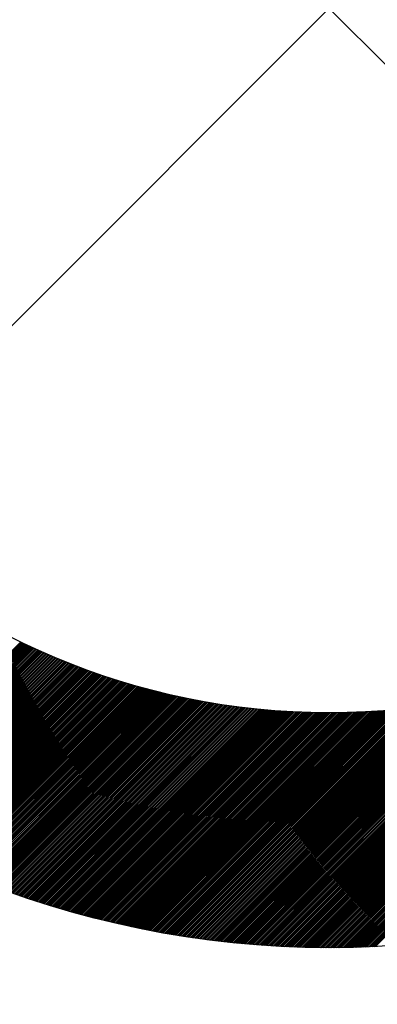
# Model space of a CAD drawing. Header units: millimetres. Extents: x -1753 to 37187, y -1972 to 14840.
# Tile 37 of 128: x 2091 to 2129, y 7625 to 7730. Entities that reach past the tile are written whole.
import ezdxf
from ezdxf.enums import TextEntityAlignment as Align

# ---------------------------------------------------------------- set-up
doc = ezdxf.new("R2010")
doc.units = ezdxf.units.MM
doc.header["$LTSCALE"] = 2
doc.header["$MEASUREMENT"] = 0
doc.linetypes.add('DASHED', pattern=[0.75, 0.5, -0.25])
doc.linetypes.add('HIDDEN', pattern=[0.375, 0.25, -0.125])
doc.layers.add('FIRE-SPKLR-EQP', color=1, linetype='Continuous', true_color=0xff0000)
doc.layers.add('FIRE-SPKLR-EQP-MPA-12SM-C', color=3, linetype='HIDDEN', true_color=0x00ff00)
doc.layers.add('GREY SCALE', color=9, linetype='Continuous', lineweight=0, true_color=0x808080)
doc.styles.get("Standard").update_dxf_attribs({"font": 'times.ttf'})

# ---------------------------------------------------------------- blocks, each defined once
blk = doc.blocks.new('SPKLR-EQP-PENDENT-68C')
at = {"layer": 'FIRE-SPKLR-EQP-MPA-12SM-C', "linetype": 'DASHED'}
blk.add_circle((0, 0), 2450, dxfattribs=at)
blk = doc.blocks.new('RCP LAYOUT')
at = {"layer": 'GREY SCALE', "lineweight": -3}
for p, q in [((2070.97, 7784.04), (2177.03, 7677.98)), ((2070.97, 7677.98), (2177.03, 7784.04)), ((2128.95, 7631.13), (2168.34, 7670.52)), ((2128.39, 7631.11), (2166.51, 7669.22)), ((2128.58, 7631.11), (2167.09, 7669.62)), ((2128.77, 7631.12), (2167.69, 7670.05)), ((2127.84, 7631.08), (2164.9, 7668.14)), ((2128.03, 7631.09), (2165.42, 7668.48)), ((2128.21, 7631.1), (2165.95, 7668.84)), ((2127.29, 7631.06), (2163.45, 7667.22)), ((2127.47, 7631.07), (2163.92, 7667.52)), ((2127.66, 7631.08), (2164.41, 7667.82)), ((2126.38, 7631.04), (2161.27, 7665.92)), ((2126.56, 7631.04), (2161.69, 7666.16)), ((2126.74, 7631.05), (2162.11, 7666.41)), ((2126.93, 7631.05), (2162.55, 7666.67)), ((2127.11, 7631.06), (2163, 7666.94)), ((2125.66, 7631.02), (2159.67, 7665.04)), ((2125.84, 7631.03), (2160.06, 7665.25)), ((2126.02, 7631.03), (2160.46, 7665.47)), ((2126.2, 7631.03), (2160.86, 7665.69)), ((2124.59, 7631.01), (2157.47, 7663.89)), ((2124.77, 7631.01), (2157.82, 7664.07)), ((2124.94, 7631.01), (2158.18, 7664.25)), ((2125.12, 7631.01), (2158.55, 7664.44)), ((2125.3, 7631.02), (2158.92, 7664.63)), ((2125.48, 7631.02), (2159.29, 7664.83)), ((2072.77, 7645.13), (2091.2, 7663.56)), ((2072.88, 7645.06), (2091.32, 7663.5)), ((2072.99, 7645), (2091.44, 7663.45)), ((2073.1, 7644.93), (2091.56, 7663.39)), ((2073.21, 7644.87), (2091.68, 7663.33)), ((2073.32, 7644.8), (2091.8, 7663.27)), ((2073.44, 7644.73), (2091.92, 7663.22)), ((2073.55, 7644.67), (2092.04, 7663.16)), ((2073.66, 7644.6), (2092.16, 7663.1)), ((2073.77, 7644.54), (2092.28, 7663.05)), ((2073.88, 7644.47), (2092.4, 7662.99)), ((2073.99, 7644.41), (2092.52, 7662.94)), ((2074.11, 7644.34), (2092.64, 7662.88)), ((2074.22, 7644.28), (2092.76, 7662.82)), ((2123.53, 7631.01), (2155.43, 7662.91)), ((2123.7, 7631.01), (2155.76, 7663.06)), ((2123.88, 7631.01), (2156.09, 7663.22)), ((2124.06, 7631.01), (2156.43, 7663.38)), ((2124.23, 7631.01), (2156.77, 7663.55)), ((2124.41, 7631.01), (2157.12, 7663.72)), ((2074.33, 7644.22), (2092.88, 7662.77)), ((2074.44, 7644.15), (2093, 7662.71)), ((2074.56, 7644.09), (2093.13, 7662.66)), ((2074.67, 7644.02), (2093.25, 7662.6)), ((2074.78, 7643.96), (2093.37, 7662.55)), ((2074.89, 7643.9), (2093.49, 7662.49)), ((2075.01, 7643.83), (2093.61, 7662.44)), ((2075.12, 7643.77), (2093.74, 7662.39)), ((2075.23, 7643.71), (2093.86, 7662.33)), ((2075.35, 7643.64), (2093.98, 7662.28)), ((2075.46, 7643.58), (2094.11, 7662.22)), ((2075.57, 7643.52), (2094.23, 7662.17)), ((2075.69, 7643.45), (2094.35, 7662.12)), ((2075.8, 7643.39), (2094.48, 7662.06)), ((2075.92, 7643.33), (2094.6, 7662.01)), ((2076.03, 7643.26), (2094.72, 7661.96)), ((2076.15, 7643.2), (2094.85, 7661.91)), ((2076.26, 7643.14), (2094.97, 7661.85)), ((2076.37, 7643.08), (2095.1, 7661.8)), ((2076.49, 7643.02), (2095.22, 7661.75)), ((2122.13, 7631.03), (2152.9, 7661.8)), ((2122.3, 7631.02), (2153.21, 7661.93)), ((2122.48, 7631.02), (2153.52, 7662.06)), ((2122.65, 7631.02), (2153.83, 7662.19)), ((2122.83, 7631.02), (2154.14, 7662.33)), ((2123, 7631.01), (2154.46, 7662.47)), ((2123.18, 7631.01), (2154.78, 7662.61)), ((2123.35, 7631.01), (2155.1, 7662.76)), ((2076.6, 7642.95), (2095.35, 7661.7)), ((2076.72, 7642.89), (2095.47, 7661.65)), ((2076.83, 7642.83), (2095.6, 7661.59)), ((2076.95, 7642.77), (2095.72, 7661.54)), ((2077.06, 7642.71), (2095.85, 7661.49)), ((2077.18, 7642.65), (2095.98, 7661.44)), ((2077.3, 7642.58), (2096.1, 7661.39)), ((2077.41, 7642.52), (2096.23, 7661.34)), ((2077.53, 7642.46), (2096.35, 7661.29)), ((2077.64, 7642.4), (2096.48, 7661.24)), ((2077.76, 7642.34), (2096.61, 7661.19)), ((2077.88, 7642.28), (2096.73, 7661.14)), ((2077.99, 7642.22), (2096.86, 7661.09)), ((2078.11, 7642.16), (2096.99, 7661.04)), ((2078.23, 7642.1), (2097.12, 7660.99)), ((2078.34, 7642.04), (2097.24, 7660.94)), ((2078.46, 7641.98), (2097.37, 7660.89)), ((2078.58, 7641.92), (2097.5, 7660.85)), ((2078.69, 7641.86), (2097.63, 7660.8)), ((2078.81, 7641.8), (2097.76, 7660.75)), ((2078.93, 7641.74), (2097.89, 7660.7)), ((2120.58, 7631.07), (2150.27, 7660.76)), ((2120.75, 7631.06), (2150.56, 7660.87)), ((2120.92, 7631.06), (2150.84, 7660.98)), ((2121.09, 7631.05), (2151.13, 7661.09)), ((2121.26, 7631.05), (2151.42, 7661.2)), ((2121.44, 7631.04), (2151.71, 7661.32)), ((2121.61, 7631.04), (2152.01, 7661.43)), ((2121.78, 7631.03), (2152.3, 7661.55)), ((2121.96, 7631.03), (2152.6, 7661.68)), ((2079.05, 7641.68), (2098.02, 7660.65)), ((2079.16, 7641.62), (2098.15, 7660.61)), ((2079.28, 7641.56), (2098.27, 7660.56)), ((2079.4, 7641.51), (2098.4, 7660.51)), ((2079.52, 7641.45), (2098.53, 7660.46)), ((2079.63, 7641.39), (2098.66, 7660.42)), ((2079.75, 7641.33), (2098.79, 7660.37)), ((2079.87, 7641.27), (2098.92, 7660.32)), ((2079.99, 7641.21), (2099.06, 7660.28)), ((2080.11, 7641.16), (2099.19, 7660.23)), ((2080.23, 7641.1), (2099.32, 7660.19)), ((2080.35, 7641.04), (2099.45, 7660.14)), ((2080.47, 7640.98), (2099.58, 7660.1)), ((2080.58, 7640.92), (2099.71, 7660.05)), ((2080.7, 7640.87), (2099.84, 7660.01)), ((2080.82, 7640.81), (2099.97, 7659.96)), ((2080.94, 7640.75), (2100.11, 7659.92)), ((2081.06, 7640.7), (2100.24, 7659.87)), ((2081.18, 7640.64), (2100.37, 7659.83)), ((2081.3, 7640.58), (2100.5, 7659.78)), ((2081.42, 7640.53), (2100.64, 7659.74)), ((2081.54, 7640.47), (2100.77, 7659.7)), ((2081.66, 7640.41), (2100.9, 7659.65)), ((2118.55, 7631.16), (2147.02, 7659.63)), ((2118.72, 7631.15), (2147.28, 7659.71)), ((2118.88, 7631.14), (2147.54, 7659.8)), ((2119.05, 7631.13), (2147.81, 7659.89)), ((2119.22, 7631.12), (2148.07, 7659.98)), ((2119.39, 7631.11), (2148.34, 7660.07)), ((2119.56, 7631.11), (2148.61, 7660.16)), ((2119.73, 7631.1), (2148.88, 7660.26)), ((2119.9, 7631.09), (2149.16, 7660.35)), ((2120.07, 7631.09), (2149.43, 7660.45)), ((2120.24, 7631.08), (2149.71, 7660.55)), ((2120.41, 7631.07), (2149.99, 7660.66)), ((2081.78, 7640.36), (2101.04, 7659.61)), ((2081.91, 7640.3), (2101.17, 7659.57)), ((2082.03, 7640.24), (2101.31, 7659.52)), ((2082.15, 7640.19), (2101.44, 7659.48)), ((2082.27, 7640.13), (2101.57, 7659.44)), ((2082.39, 7640.08), (2101.71, 7659.4)), ((2082.51, 7640.02), (2101.84, 7659.36)), ((2082.63, 7639.97), (2101.98, 7659.31)), ((2082.75, 7639.91), (2102.12, 7659.27)), ((2082.88, 7639.86), (2102.25, 7659.23)), ((2083, 7639.8), (2102.39, 7659.19)), ((2083.12, 7639.75), (2102.52, 7659.15)), ((2083.24, 7639.69), (2102.66, 7659.11)), ((2083.36, 7639.64), (2102.8, 7659.07)), ((2083.49, 7639.58), (2102.93, 7659.03)), ((2083.61, 7639.53), (2103.07, 7658.99)), ((2083.73, 7639.47), (2103.21, 7658.95)), ((2083.85, 7639.42), (2103.34, 7658.91)), ((2083.98, 7639.37), (2103.48, 7658.87)), ((2084.1, 7639.31), (2103.62, 7658.83)), ((2084.22, 7639.26), (2103.76, 7658.79)), ((2084.35, 7639.21), (2103.89, 7658.75)), ((2084.47, 7639.15), (2104.03, 7658.72)), ((2084.59, 7639.1), (2104.17, 7658.68)), ((2084.72, 7639.05), (2104.31, 7658.64)), ((2084.84, 7638.99), (2104.45, 7658.6)), ((2116.23, 7631.31), (2143.5, 7658.59)), ((2116.39, 7631.3), (2143.75, 7658.65)), ((2116.55, 7631.29), (2143.99, 7658.72)), ((2116.72, 7631.27), (2144.24, 7658.79)), ((2116.88, 7631.26), (2144.48, 7658.86)), ((2117.05, 7631.25), (2144.73, 7658.93)), ((2117.21, 7631.24), (2144.98, 7659)), ((2117.38, 7631.23), (2145.23, 7659.08)), ((2117.55, 7631.22), (2145.48, 7659.15)), ((2117.71, 7631.21), (2145.73, 7659.23)), ((2117.88, 7631.2), (2145.99, 7659.3)), ((2118.05, 7631.19), (2146.24, 7659.38)), ((2118.21, 7631.18), (2146.5, 7659.46)), ((2118.38, 7631.17), (2146.76, 7659.54)), ((2084.97, 7638.94), (2104.59, 7658.56)), ((2085.09, 7638.89), (2104.73, 7658.53)), ((2085.21, 7638.84), (2104.87, 7658.49)), ((2085.34, 7638.78), (2105.01, 7658.45)), ((2085.46, 7638.73), (2105.15, 7658.42)), ((2085.59, 7638.68), (2105.29, 7658.38)), ((2085.71, 7638.63), (2105.43, 7658.34)), ((2085.84, 7638.58), (2105.57, 7658.31)), ((2085.96, 7638.52), (2105.71, 7658.27)), ((2086.09, 7638.47), (2105.85, 7658.24)), ((2086.21, 7638.42), (2105.99, 7658.2)), ((2086.34, 7638.37), (2106.14, 7658.17)), ((2086.47, 7638.32), (2106.28, 7658.13)), ((2086.59, 7638.27), (2106.42, 7658.1)), ((2086.72, 7638.22), (2106.56, 7658.06)), ((2086.84, 7638.17), (2106.71, 7658.03)), ((2086.97, 7638.12), (2106.85, 7658)), ((2087.1, 7638.07), (2106.99, 7657.96)), ((2087.22, 7638.02), (2107.14, 7657.93)), ((2087.35, 7637.97), (2107.28, 7657.9)), ((2087.48, 7637.92), (2107.42, 7657.86)), ((2087.6, 7637.87), (2107.57, 7657.83)), ((2087.73, 7637.82), (2107.71, 7657.8)), ((2087.86, 7637.77), (2107.86, 7657.77)), ((2087.99, 7637.72), (2108, 7657.73)), ((2088.11, 7637.67), (2108.15, 7657.7)), ((2088.24, 7637.62), (2108.29, 7657.67)), ((2088.37, 7637.57), (2108.44, 7657.64)), ((2088.5, 7637.52), (2108.58, 7657.61)), ((2088.63, 7637.47), (2108.73, 7657.58)), ((2088.75, 7637.43), (2108.88, 7657.55)), ((2113.15, 7631.6), (2139.1, 7657.54)), ((2113.31, 7631.58), (2139.32, 7657.59)), ((2113.47, 7631.56), (2139.55, 7657.64)), ((2113.63, 7631.55), (2139.77, 7657.69)), ((2113.79, 7631.53), (2140, 7657.73)), ((2113.95, 7631.51), (2140.23, 7657.78)), ((2114.12, 7631.5), (2140.45, 7657.84)), ((2114.28, 7631.48), (2140.68, 7657.89)), ((2114.44, 7631.47), (2140.91, 7657.94)), ((2114.6, 7631.45), (2141.14, 7657.99)), ((2114.76, 7631.44), (2141.37, 7658.05)), ((2114.92, 7631.42), (2141.61, 7658.1)), ((2115.08, 7631.41), (2141.84, 7658.16)), ((2115.25, 7631.39), (2142.07, 7658.22)), ((2115.41, 7631.38), (2142.31, 7658.28)), ((2115.57, 7631.36), (2142.55, 7658.34)), ((2115.74, 7631.35), (2142.78, 7658.4)), ((2115.9, 7631.34), (2143.02, 7658.46)), ((2116.06, 7631.32), (2143.26, 7658.52)), ((2088.88, 7637.38), (2109.02, 7657.52)), ((2089.01, 7637.33), (2109.17, 7657.49)), ((2089.14, 7637.28), (2109.32, 7657.46)), ((2089.27, 7637.23), (2109.47, 7657.43)), ((2089.4, 7637.19), (2109.61, 7657.4)), ((2089.53, 7637.14), (2109.76, 7657.37)), ((2089.66, 7637.09), (2109.91, 7657.34)), ((2089.79, 7637.04), (2110.06, 7657.32)), ((2089.92, 7637), (2110.21, 7657.29)), ((2090.05, 7636.95), (2110.36, 7657.26)), ((2090.18, 7636.9), (2110.5, 7657.23)), ((2090.31, 7636.86), (2110.65, 7657.21)), ((2090.44, 7636.81), (2110.8, 7657.18)), ((2090.57, 7636.76), (2110.95, 7657.15)), ((2090.7, 7636.72), (2111.1, 7657.13)), ((2090.83, 7636.67), (2111.26, 7657.1)), ((2090.96, 7636.62), (2111.41, 7657.07)), ((2091.09, 7636.58), (2111.56, 7657.05)), ((2091.22, 7636.53), (2111.71, 7657.02)), ((2091.35, 7636.49), (2111.86, 7657)), ((2091.48, 7636.44), (2112.01, 7656.97)), ((2091.61, 7636.4), (2112.17, 7656.95)), ((2091.75, 7636.35), (2112.32, 7656.92)), ((2091.88, 7636.31), (2112.47, 7656.9)), ((2092.01, 7636.26), (2112.62, 7656.88)), ((2092.14, 7636.22), (2112.78, 7656.85)), ((2092.28, 7636.17), (2112.93, 7656.83)), ((2092.41, 7636.13), (2113.08, 7656.81)), ((2092.54, 7636.09), (2113.24, 7656.78)), ((2092.67, 7636.04), (2113.39, 7656.76)), ((2092.81, 7636), (2113.55, 7656.74)), ((2092.94, 7635.95), (2113.7, 7656.72)), ((2093.07, 7635.91), (2113.86, 7656.7)), ((2093.21, 7635.87), (2114.01, 7656.68)), ((2093.34, 7635.82), (2114.17, 7656.66)), ((2093.47, 7635.78), (2114.33, 7656.63)), ((2093.61, 7635.74), (2114.48, 7656.61)), ((2093.74, 7635.7), (2114.64, 7656.59)), ((2093.88, 7635.65), (2114.8, 7656.58)), ((2094.01, 7635.61), (2114.95, 7656.56)), ((2094.14, 7635.57), (2115.11, 7656.54)), ((2094.28, 7635.53), (2115.27, 7656.52)), ((2094.41, 7635.49), (2115.43, 7656.5)), ((2108.32, 7632.25), (2132.58, 7656.5)), ((2108.47, 7632.22), (2132.78, 7656.52)), ((2108.63, 7632.2), (2132.98, 7656.55)), ((2108.78, 7632.17), (2133.18, 7656.57)), ((2108.93, 7632.15), (2133.38, 7656.6)), ((2109.09, 7632.13), (2133.58, 7656.62)), ((2109.24, 7632.1), (2133.79, 7656.65)), ((2109.39, 7632.08), (2133.99, 7656.68)), ((2109.55, 7632.06), (2134.2, 7656.7)), ((2109.7, 7632.04), (2134.4, 7656.73)), ((2109.86, 7632.01), (2134.61, 7656.76)), ((2110.01, 7631.99), (2134.81, 7656.79)), ((2110.17, 7631.97), (2135.02, 7656.82)), ((2110.32, 7631.95), (2135.23, 7656.85)), ((2110.48, 7631.93), (2135.44, 7656.89)), ((2110.63, 7631.91), (2135.65, 7656.92)), ((2110.79, 7631.88), (2135.86, 7656.95)), ((2110.95, 7631.86), (2136.07, 7656.99)), ((2111.1, 7631.84), (2136.28, 7657.02)), ((2111.26, 7631.82), (2136.49, 7657.06)), ((2111.42, 7631.8), (2136.7, 7657.09)), ((2111.57, 7631.78), (2136.92, 7657.13)), ((2111.73, 7631.76), (2137.13, 7657.17)), ((2111.89, 7631.74), (2137.35, 7657.21)), ((2112.04, 7631.73), (2137.56, 7657.25)), ((2112.2, 7631.71), (2137.78, 7657.29)), ((2112.36, 7631.69), (2138, 7657.33)), ((2112.52, 7631.67), (2138.22, 7657.37)), ((2112.68, 7631.65), (2138.44, 7657.41)), ((2112.84, 7631.63), (2138.66, 7657.45)), ((2113, 7631.62), (2138.88, 7657.5)), ((2094.55, 7635.44), (2115.59, 7656.48)), ((2094.68, 7635.4), (2115.75, 7656.46)), ((2094.82, 7635.36), (2115.91, 7656.45)), ((2094.96, 7635.32), (2116.07, 7656.43)), ((2095.09, 7635.28), (2116.23, 7656.41)), ((2095.23, 7635.24), (2116.39, 7656.4)), ((2095.36, 7635.2), (2116.55, 7656.38)), ((2095.5, 7635.16), (2116.71, 7656.36)), ((2095.64, 7635.12), (2116.87, 7656.35)), ((2095.77, 7635.08), (2117.03, 7656.33)), ((2095.91, 7635.04), (2117.19, 7656.32)), ((2096.05, 7635), (2117.35, 7656.3)), ((2096.18, 7634.96), (2117.52, 7656.29)), ((2096.32, 7634.92), (2117.68, 7656.28)), ((2096.46, 7634.88), (2117.84, 7656.26)), ((2096.59, 7634.84), (2118.01, 7656.25)), ((2096.73, 7634.8), (2118.17, 7656.24)), ((2096.87, 7634.76), (2118.33, 7656.22)), ((2097.01, 7634.72), (2118.5, 7656.21)), ((2097.15, 7634.68), (2118.66, 7656.2)), ((2097.28, 7634.64), (2118.83, 7656.19)), ((2097.42, 7634.6), (2118.99, 7656.18)), ((2097.56, 7634.57), (2119.16, 7656.16)), ((2097.7, 7634.53), (2119.33, 7656.15)), ((2097.84, 7634.49), (2119.49, 7656.14)), ((2097.98, 7634.45), (2119.66, 7656.13)), ((2098.12, 7634.42), (2119.83, 7656.12)), ((2098.26, 7634.38), (2119.99, 7656.12)), ((2098.4, 7634.34), (2120.16, 7656.11)), ((2098.54, 7634.3), (2120.33, 7656.1)), ((2098.68, 7634.27), (2120.5, 7656.09)), ((2098.82, 7634.23), (2120.67, 7656.08)), ((2098.96, 7634.19), (2120.84, 7656.08)), ((2099.1, 7634.16), (2121.01, 7656.07)), ((2099.24, 7634.12), (2121.18, 7656.06)), ((2099.38, 7634.09), (2121.35, 7656.06)), ((2099.52, 7634.05), (2121.52, 7656.05)), ((2099.66, 7634.02), (2121.69, 7656.04)), ((2099.8, 7633.98), (2121.86, 7656.04)), ((2099.95, 7633.94), (2122.03, 7656.03)), ((2100.09, 7633.91), (2122.21, 7656.03)), ((2100.23, 7633.87), (2122.38, 7656.03)), ((2100.37, 7633.84), (2122.55, 7656.02)), ((2100.51, 7633.81), (2122.73, 7656.02)), ((2100.66, 7633.77), (2122.9, 7656.02)), ((2100.8, 7633.74), (2123.08, 7656.01)), ((2100.94, 7633.7), (2123.25, 7656.01)), ((2101.08, 7633.67), (2123.43, 7656.01)), ((2101.23, 7633.64), (2123.6, 7656.01)), ((2101.37, 7633.6), (2123.78, 7656.01)), ((2101.51, 7633.57), (2123.95, 7656.01)), ((2101.66, 7633.54), (2124.13, 7656.01)), ((2101.8, 7633.5), (2124.31, 7656.01)), ((2101.95, 7633.47), (2124.49, 7656.01)), ((2102.09, 7633.44), (2124.66, 7656.01)), ((2102.23, 7633.41), (2124.84, 7656.01)), ((2102.38, 7633.37), (2125.02, 7656.02)), ((2102.52, 7633.34), (2125.2, 7656.02)), ((2102.67, 7633.31), (2125.38, 7656.02)), ((2102.81, 7633.28), (2125.56, 7656.02)), ((2102.96, 7633.25), (2125.74, 7656.03)), ((2103.11, 7633.22), (2125.92, 7656.03)), ((2103.25, 7633.18), (2126.1, 7656.04)), ((2103.4, 7633.15), (2126.29, 7656.04)), ((2103.54, 7633.12), (2126.47, 7656.05)), ((2103.69, 7633.09), (2126.65, 7656.06)), ((2103.84, 7633.06), (2126.84, 7656.06)), ((2103.98, 7633.03), (2127.02, 7656.07)), ((2104.13, 7633), (2127.2, 7656.08)), ((2104.28, 7632.97), (2127.39, 7656.09)), ((2104.42, 7632.94), (2127.57, 7656.09)), ((2104.57, 7632.91), (2127.76, 7656.1)), ((2104.72, 7632.88), (2127.95, 7656.11)), ((2104.87, 7632.86), (2128.13, 7656.12)), ((2105.01, 7632.83), (2128.32, 7656.13)), ((2105.16, 7632.8), (2128.51, 7656.14)), ((2105.31, 7632.77), (2128.7, 7656.16)), ((2105.46, 7632.74), (2128.89, 7656.17)), ((2105.61, 7632.71), (2129.07, 7656.18)), ((2105.76, 7632.69), (2129.26, 7656.19)), ((2105.91, 7632.66), (2129.46, 7656.21)), ((2106.06, 7632.63), (2129.65, 7656.22)), ((2106.21, 7632.6), (2129.84, 7656.24)), ((2106.36, 7632.58), (2130.03, 7656.25)), ((2106.51, 7632.55), (2130.22, 7656.27)), ((2106.66, 7632.52), (2130.42, 7656.28)), ((2106.81, 7632.5), (2130.61, 7656.3)), ((2106.96, 7632.47), (2130.8, 7656.32)), ((2107.11, 7632.45), (2131, 7656.34)), ((2107.26, 7632.42), (2131.19, 7656.35)), ((2107.41, 7632.39), (2131.39, 7656.37)), ((2107.56, 7632.37), (2131.59, 7656.39)), ((2107.71, 7632.34), (2131.78, 7656.41)), ((2107.86, 7632.32), (2131.98, 7656.43)), ((2108.02, 7632.29), (2132.18, 7656.46)), ((2108.17, 7632.27), (2132.38, 7656.48))]:
    blk.add_line(p, q, dxfattribs=at)
for radius in [100, 75]:
    blk.add_circle((2124, 7731.01), radius, dxfattribs=at)
for tag, p in [('EXIT', (2198, 13730)), ('EXIT', (15225, 13730)), ('E', (15529.99, 8869.99)), ('E', (15529.99, 7669.99)), ('E', (15529.99, 5869.99)), ('E', (15529.99, 4669.96)), ('EXIT', (13114.86, 3718.64)), ('E', (11657, 3149.92)), ('E', (13457, 3149.92)), ('E', (15257.01, 3149.72)), ('E', (16457.43, 3149.81)), ('EXIT', (15988.31, 2270)), ('E', (1505, 1600)), ('E', (2705, 1600)), ('E', (3905, 1600)), ('E', (5105, 1600)), ('E', (6305, 1600)), ('E', (7505, 1600)), ('E', (8705, 1600)), ('E', (11657, 1349.95)), ('E', (13557, 1350)), ('E', (14757, 1350)), ('EXIT', (6723.48, 950))]:
    blk.add_attdef(tag, text='', height=100, dxfattribs=at).set_placement(p, align=Align.MIDDLE_CENTER)
blk.add_attdef('E', text='', height=100, rotation=44.9147, dxfattribs=at).set_placement((13564.52, 5892.8), align=Align.MIDDLE_CENTER)

msp = doc.modelspace()

# ---------------------------------------------------------------- block references
at = {"layer": 'FIRE-SPKLR-EQP'}
for p in [(1700, 9330), (1700, 6330)]:
    msp.add_blockref('SPKLR-EQP-PENDENT-68C', p, dxfattribs=at)
at = {"layer": 'GREY SCALE', "lineweight": -3}
msp.add_blockref('RCP LAYOUT', (0, 0), dxfattribs=at)

doc.saveas('drawing.dxf')
